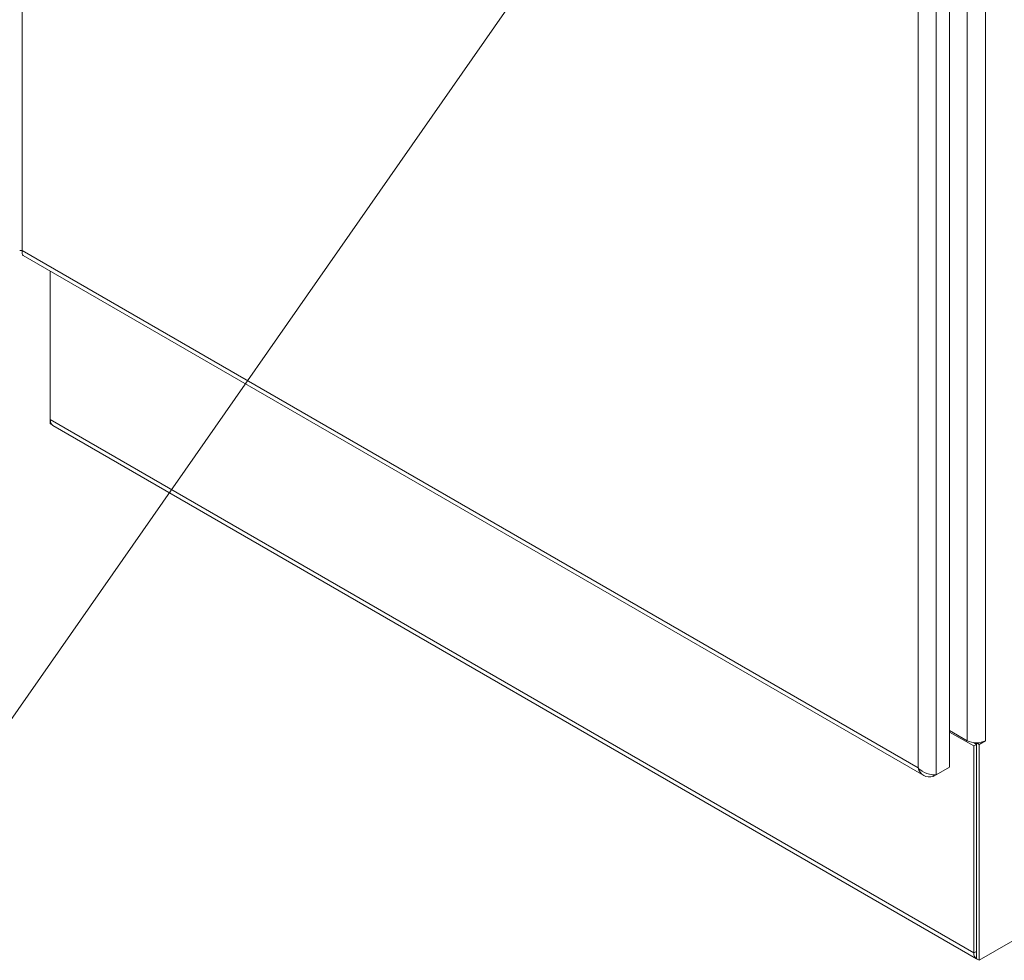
# Model space of a CAD drawing. Header units: inches. Extents: x 23 to 461, y 9 to 290.
# Tile 41 of 57: x 419 to 440, y 99 to 119. Entities that reach past the tile are written whole.
import ezdxf

# ---------------------------------------------------------------- set-up
doc = ezdxf.new("R2010")
doc.units = ezdxf.units.IN
doc.header["$LTSCALE"] = 28
doc.header["$MEASUREMENT"] = 0
doc.layers.get('0').update_dxf_attribs({"lineweight": 0})
for name, color, linetype, lineweight in [('Symbol (ANSI)', 7, 'Continuous', 5), ('Visible (ANSI)', 7, 'Continuous', 5), ('Visible Narrow (ANSI)', 7, 'Continuous', 5)]:
    doc.layers.add(name, color=color, linetype=linetype, lineweight=lineweight)
doc.styles.add('ROMANS', font='tahoma.ttf')
doc.dimstyles.new('Default (ANSI)$7', dxfattribs={"dimscale": 28, "dimtxt": 0.07, "dimasz": 0.098425, "dimexe": 0.125, "dimexo": 0.0625, "dimgap": 0.031496, "dimtad": 0, "dimtih": 1, "dimtoh": 1, "dimrnd": 1e-08, "dimzin": 0, "dimdsep": 46, "dimtxsty": 'ROMANS', "dimblk": 'Filled-1', "dimcen": 0.09, "dimdle": 0.393701, "dimclrd": 256, "dimclre": 256, "dimclrt": 256, "dimadec": 0, "dimazin": 0, "dimtfac": 0.928571, "dimtofl": 0, "dimtmove": 0, "dimatfit": 3, "dimfxl": 1, "dimtolj": 1, "dimtzin": 0, "dimlwd": -1, "dimlwe": -1, "dimarcsym": 0})

# ---------------------------------------------------------------- blocks, each defined once
blk = doc.blocks.new('Filled-1')
at = {"color": 0}
for p, q in [((0, 0), (-1, 0.1786)), ((-1, 0.1786), (-1, -0.1786)), ((-1, 0), (0, 0)), ((-1, -0.1786), (0, 0))]:
    blk.add_line(p, q, dxfattribs=at)
at = {"color": 0, "flags": 128}
blk.add_lwpolyline([(-1, -0.1786), (0, 0), (-1, 0.1786), (-1, -0.1786)], dxfattribs=at)
at = {"color": 0}
blk.add_solid([(-1, -0.1786), (0, 0), (-1, 0.1786), (-1, -0.1786)], dxfattribs=at)

msp = doc.modelspace()

# ---------------------------------------------------------------- linework, layer by layer
at = {"layer": 'Visible (ANSI)'}
for p, q in [((438.568, 154.488), (438.568, 102.957)), ((418.753, 113.9), (438.014, 102.779)), ((419.33, 110.389), (419.33, 113.567)), ((419.33, 110.389), (419.33, 110.296)), ((419.38, 110.267), (419.33, 110.296)), ((439.14, 98.858), (419.387, 110.263)), ((439.197, 98.825), (458.951, 110.23)), ((438.945, 103.522), (438.568, 103.74)), ((439.083, 103.41), (438.568, 103.707)), ((439.076, 103.48), (439.14, 103.443)), ((439.14, 103.443), (439.083, 103.41)), ((439.197, 103.443), (439.14, 103.476)), ((439.14, 103.476), (439.14, 98.858)), ((439.14, 103.443), (439.14, 99.017)), ((439.335, 103.522), (439.197, 103.443)), ((439.197, 103.443), (439.197, 98.825)), ((439.335, 103.522), (439.335, 103.522)), ((439.335, 103.522), (439.335, 103.522)), ((439.335, 103.522), (439.335, 103.522)), ((439.083, 103.41), (439.083, 98.984)), ((438.218, 102.792), (438.218, 102.755)), ((438.218, 102.755), (438.281, 102.791)), ((438.568, 102.957), (438.281, 102.791)), ((439.197, 98.825), (439.14, 98.858))]:
    msp.add_line(p, q, dxfattribs=at)
for centre, major_axis, start_param, end_param in [((419.524, 110.501), (-0.138, -0.238), 5.497787, 6.283185), ((439.14, 103.635), (-0.275, 0), 0.785398, 2.356194), ((439.278, 99.097), (-0.138, -0.238), 5.497787, 6.333422)]:
    msp.add_ellipse(centre, major_axis=major_axis, ratio=0.57735, start_param=start_param, end_param=end_param, dxfattribs=at)
for points, knots in [([(418.676, 114.007), (418.676, 114.007), (418.676, 114.006), (418.676, 114.006), (418.679, 114.003), (418.699, 114.001), (418.731, 114.005)], [-0.5, -0.5, -0.5, -0.5, -0.4553589, -0.4553589, -0.4553589, 0, 0, 0, 0]), ([(418.73, 114.001), (418.728, 114.002), (418.725, 114.003), (418.722, 114.003), (418.721, 114.004), (418.72, 114.004)], [0.22210104, 0.22210104, 0.22210104, 0.22210104, 0.26282088, 0.26282088, 0.27756839, 0.27756839, 0.27756839, 0.27756839]), ([(438.134, 102.806), (438.065, 102.824), (437.99, 102.858), (437.932, 102.906), (437.917, 102.917), (437.904, 102.93), (437.892, 102.943)], [0.6101657, 0.6101657, 0.6101657, 0.6101657, 1.3825978, 1.3825978, 1.3825978, 1.5707963, 1.5707963, 1.5707963, 1.5707963]), ([(437.892, 102.943), (437.914, 102.871), (437.957, 102.812), (438.014, 102.779), (438.072, 102.745), (438.145, 102.738), (438.218, 102.755)], [0, 0, 0, 0, 0.785398, 0.785398, 0.785398, 1.570796, 1.570796, 1.570796, 1.570796])]:
    msp.add_open_spline(points, degree=3, knots=knots, dxfattribs=at)
for points in [[(418.753, 113.9), (418.729, 113.914), (418.719, 113.953), (418.731, 114.005)], [(438.281, 102.791), (438.242, 102.788), (438.19, 102.792), (438.134, 102.806)]]:
    msp.add_open_spline(points, degree=3, dxfattribs=at)
at = {"layer": 'Visible Narrow (ANSI)'}
for p, q in [((418.731, 165.233), (418.731, 114.005)), ((438.281, 154.322), (438.281, 102.791)), ((437.892, 102.943), (437.892, 154.171)), ((438.945, 103.522), (438.945, 153.93)), ((439.335, 153.93), (439.335, 103.522)), ((418.731, 114.005), (437.892, 102.943)), ((419.33, 110.389), (439.083, 98.984)), ((439.083, 98.984), (439.14, 99.017))]:
    msp.add_line(p, q, dxfattribs=at)

# ---------------------------------------------------------------- leaders
at = {"layer": 'Symbol (ANSI)', "annotation_type": 0, "has_hookline": 1, "hookline_direction": 1, "text_width": 20.581}
msp.add_leader([(435.234, 127.96), (417.849, 103.056), (415.093, 103.056)], dimstyle='Default (ANSI)$7', override={"dimtad": 0}, dxfattribs=at)

doc.saveas('drawing.dxf')
